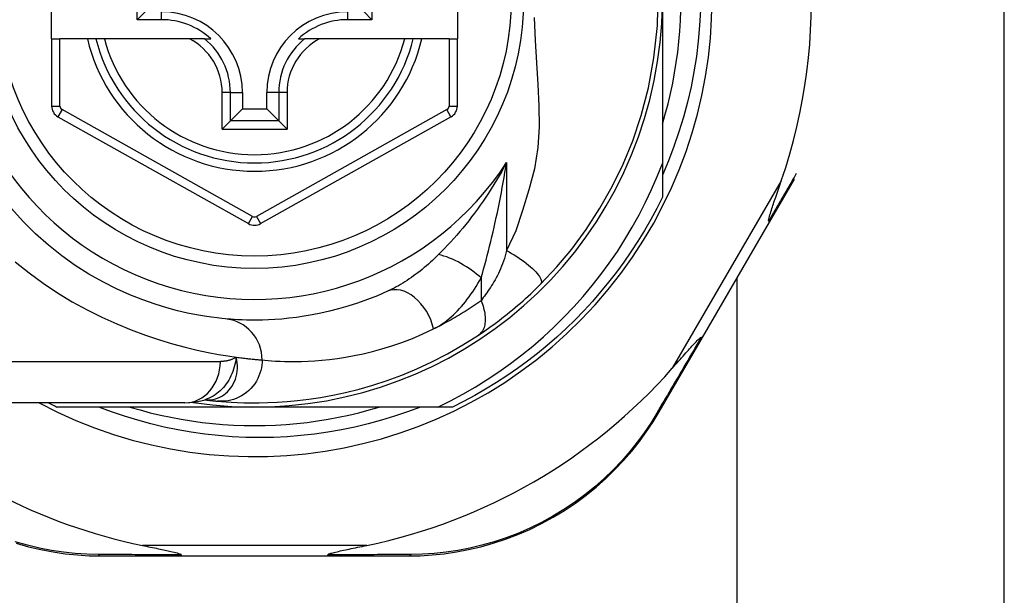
# Model space of a CAD drawing. Header units: inches. Extents: x 4 to 149, y 7 to 82.
# Tile 46 of 188: x 5.102 to 6.039, y 33.105 to 33.653. Entities that reach past the tile are written whole.
import ezdxf

# ---------------------------------------------------------------- set-up
doc = ezdxf.new("R2010")
doc.units = ezdxf.units.IN
doc.header["$MEASUREMENT"] = 0
doc.layers.add('Visible Edges(ANSI)', color=7, linetype='Continuous', lineweight=25)
doc.layers.add('Visible Tangent Edges(ANSI)', color=7, linetype='Continuous', lineweight=25)

msp = doc.modelspace()

# ---------------------------------------------------------------- linework, layer by layer
at = {"layer": 'Visible Edges(ANSI)'}
for p, q in [((6.03854, 31.21102), (6.03854, 36.13282)), ((5.13254, 33.63502), (5.13254, 33.70983)), ((5.51837, 33.70983), (5.51837, 33.63502)), ((5.21388, 33.65328), (5.21388, 33.69157)), ((5.43721, 33.69157), (5.43721, 33.65328)), ((5.71334, 33.67242), (5.71334, 33.51651)), ((5.21388, 33.65328), (5.22146, 33.66086)), ((5.43721, 33.65328), (5.42963, 33.66086)), ((5.23696, 33.65328), (5.21388, 33.65328)), ((5.43721, 33.65328), (5.41413, 33.65328)), ((5.13254, 33.63502), (5.13254, 33.57107)), ((5.13254, 33.63502), (5.14042, 33.63502)), ((5.1665, 33.63502), (5.14042, 33.63502)), ((5.1746, 33.63502), (5.1665, 33.63502)), ((5.18272, 33.63502), (5.1746, 33.63502)), ((5.2637, 33.63502), (5.18272, 33.63502)), ((5.27798, 33.63502), (5.2637, 33.63502)), ((5.27798, 33.63502), (5.28389, 33.63502)), ((5.3672, 33.63502), (5.37311, 33.63502)), ((5.38739, 33.63502), (5.37311, 33.63502)), ((5.46837, 33.63502), (5.38739, 33.63502)), ((5.47649, 33.63502), (5.46837, 33.63502)), ((5.48459, 33.63502), (5.47649, 33.63502)), ((5.5105, 33.63502), (5.48459, 33.63502)), ((5.5105, 33.63502), (5.51837, 33.63502)), ((5.51837, 33.57107), (5.51837, 33.63502)), ((5.31398, 33.58384), (5.31398, 33.56834)), ((5.33711, 33.56834), (5.33711, 33.58384)), ((5.13858, 33.56077), (5.31976, 33.45913)), ((5.30255, 33.55691), (5.31398, 33.56834)), ((5.31398, 33.56834), (5.33711, 33.56834)), ((5.33132, 33.45913), (5.51234, 33.56077)), ((5.34854, 33.55691), (5.33711, 33.56834)), ((5.30255, 33.55691), (5.29471, 33.54907)), ((5.35638, 33.54907), (5.34854, 33.55691)), ((5.71334, 33.51651), (5.71334, 33.48434)), ((5.81522, 33.46062), (5.83896, 33.5015)), ((5.75138, 33.35073), (5.81522, 33.46062)), ((5.78435, 31.29702), (5.78435, 33.40748)), ((5.71034, 33.28007), (5.75138, 33.35073)), ((5.25911, 33.28857), (5.02185, 33.28857)), ((5.27824, 33.29149), (5.27829, 33.29149)), ((5.32554, 33.28463), (5.13746, 33.28463)), ((5.49984, 33.28463), (5.32554, 33.28463)), ((5.51363, 33.28463), (5.49984, 33.28463)), ((5.17944, 33.1429), (5.25649, 33.1429)), ((5.25649, 33.1429), (5.3946, 33.1429)), ((5.3946, 33.1429), (5.47203, 33.1429))]:
    msp.add_line(p, q, dxfattribs=at)
at = {"layer": 'Visible Edges(ANSI)', "flags": 128}
for points in [[(5.59743, 33.40146), (5.6129, 33.41791), (5.62711, 33.43488), (5.64081, 33.45344), (5.65401, 33.47378), (5.66568, 33.4945), (5.67594, 33.51566), (5.68511, 33.53801), (5.69322, 33.56215), (5.70011, 33.58846), (5.70539, 33.61707), (5.7086, 33.64765), (5.70935, 33.67881)], [(5.74955, 33.66248), (5.74878, 33.64771), (5.7475, 33.63296), (5.7457, 33.61829), (5.7434, 33.6037), (5.74059, 33.58922), (5.73728, 33.57485), (5.73347, 33.56061), (5.72917, 33.54651), (5.72438, 33.53257), (5.7191, 33.51879), (5.71334, 33.50519)], [(5.71334, 33.55387), (5.71615, 33.5635), (5.71872, 33.57318), (5.72106, 33.58294), (5.72315, 33.59274), (5.725, 33.60259), (5.7266, 33.61249), (5.72796, 33.62242), (5.72907, 33.63239), (5.72994, 33.64237), (5.73056, 33.65238), (5.73093, 33.6624)], [(5.49984, 33.28463), (5.51188, 33.2906), (5.52372, 33.29695), (5.53536, 33.30366), (5.54678, 33.31075), (5.55797, 33.3182), (5.56893, 33.326), (5.57964, 33.33415), (5.59011, 33.34265), (5.6003, 33.35149), (5.6102, 33.36065), (5.61979, 33.3701), (5.62907, 33.37985), (5.63803, 33.38988), (5.64666, 33.40019), (5.65496, 33.41078), (5.66291, 33.42163), (5.67053, 33.43273), (5.67778, 33.44408), (5.68468, 33.45568), (5.6912, 33.46748), (5.69733, 33.47948), (5.70306, 33.49166), (5.7084, 33.50401), (5.71334, 33.51651)], [(5.81458, 33.46164), (5.81444, 33.46237), (5.81457, 33.46344), (5.81484, 33.46468), (5.81518, 33.46601), (5.81558, 33.46744), (5.81604, 33.46895), (5.81653, 33.47052), (5.81703, 33.47209), (5.81753, 33.47362), (5.81801, 33.47508), (5.81848, 33.47649), (5.81897, 33.47796), (5.81949, 33.4795), (5.82003, 33.4811), (5.8206, 33.48277), (5.82119, 33.48449), (5.82179, 33.48626), (5.82242, 33.48808), (5.82306, 33.48995), (5.82371, 33.49187), (5.82439, 33.49382), (5.82507, 33.49582), (5.82577, 33.49785), (5.82648, 33.49992)], [(5.71334, 33.48434), (5.70796, 33.47363), (5.70228, 33.46307), (5.69631, 33.45267), (5.69006, 33.44244), (5.68352, 33.43239), (5.6767, 33.42253), (5.66962, 33.41286), (5.66226, 33.40339), (5.65465, 33.39413), (5.64678, 33.38508), (5.63867, 33.37626), (5.63031, 33.36766), (5.62171, 33.3593), (5.61289, 33.35119), (5.60384, 33.34332), (5.59458, 33.3357), (5.58511, 33.32835), (5.57544, 33.32127), (5.56558, 33.31445), (5.55553, 33.30791), (5.5453, 33.30166), (5.5349, 33.29569), (5.52434, 33.29001), (5.51363, 33.28463)], [(5.29752, 33.3686), (5.29429, 33.36891), (5.28992, 33.36939), (5.28445, 33.37009), (5.2779, 33.37104), (5.27035, 33.37233), (5.26182, 33.37402), (5.25238, 33.3762), (5.24206, 33.37895), (5.23094, 33.38238), (5.21915, 33.38654), (5.20683, 33.39147), (5.19411, 33.39719), (5.18114, 33.40374), (5.16805, 33.41115), (5.15499, 33.41943), (5.14209, 33.42862), (5.12952, 33.43868), (5.11733, 33.44955), (5.10562, 33.46116), (5.09444, 33.47346)], [(5.81522, 33.46062), (5.81523, 33.46065), (5.81524, 33.46067), (5.81524, 33.4607), (5.81524, 33.46072), (5.81524, 33.46075), (5.81523, 33.46078), (5.81522, 33.46082), (5.81521, 33.46085), (5.81519, 33.46089), (5.81518, 33.46092), (5.81515, 33.46096), (5.81513, 33.46101), (5.8151, 33.46105), (5.81507, 33.46109), (5.81503, 33.46114), (5.815, 33.46119), (5.81495, 33.46124), (5.81491, 33.46129), (5.81486, 33.46134), (5.81481, 33.4614), (5.81476, 33.46146), (5.8147, 33.46151), (5.81464, 33.46157), (5.81458, 33.46164)], [(5.53848, 33.35304), (5.54084, 33.35463), (5.54324, 33.35627), (5.54567, 33.35796), (5.54813, 33.35969), (5.55062, 33.36147), (5.55312, 33.3633), (5.55563, 33.36517), (5.55816, 33.36708), (5.5607, 33.36903), (5.56324, 33.37102), (5.5658, 33.37305), (5.56835, 33.37511), (5.57088, 33.3772), (5.5734, 33.37931), (5.5759, 33.38145), (5.57838, 33.3836), (5.58085, 33.38578), (5.58329, 33.38797), (5.58571, 33.39018), (5.58811, 33.39241), (5.59048, 33.39465), (5.59282, 33.39691), (5.59514, 33.39918), (5.59743, 33.40146)], [(5.45201, 33.39475), (5.44236, 33.39055), (5.43285, 33.3868), (5.42351, 33.38346), (5.41438, 33.38053), (5.40549, 33.37797), (5.39685, 33.37576), (5.38849, 33.37387), (5.38043, 33.37228), (5.37269, 33.37097), (5.36526, 33.3699), (5.35815, 33.36904), (5.35137, 33.36839), (5.34492, 33.36792), (5.33882, 33.36759), (5.33306, 33.3674), (5.32766, 33.36731), (5.32261, 33.36732), (5.31792, 33.36739), (5.3136, 33.36753), (5.30964, 33.36771), (5.30605, 33.36792), (5.30283, 33.36814), (5.29999, 33.36838), (5.29752, 33.3686)], [(5.29029, 33.29019), (5.29401, 33.28986), (5.29839, 33.28953), (5.30342, 33.2892), (5.3091, 33.28892), (5.31543, 33.2887), (5.32239, 33.28858), (5.32998, 33.28859), (5.3382, 33.28878), (5.34703, 33.28917), (5.35646, 33.28981), (5.36649, 33.29076), (5.37709, 33.29204), (5.38824, 33.29372), (5.39994, 33.29584), (5.41215, 33.29846), (5.42485, 33.30163), (5.438, 33.30541), (5.45155, 33.30984), (5.46548, 33.31498), (5.47973, 33.32089), (5.49422, 33.32761), (5.5089, 33.33519), (5.52366, 33.34365), (5.53848, 33.35304)], [(5.72283, 33.32148), (5.72436, 33.32322), (5.72587, 33.32494), (5.72736, 33.32663), (5.72882, 33.32829), (5.73026, 33.32992), (5.73166, 33.33152), (5.73303, 33.33307), (5.73437, 33.33459), (5.73567, 33.33605), (5.73692, 33.33747), (5.73813, 33.33883), (5.7393, 33.34013), (5.74041, 33.34137), (5.74148, 33.34255), (5.74249, 33.34366), (5.74345, 33.3447), (5.74442, 33.34575), (5.74543, 33.34681), (5.74643, 33.34783), (5.74738, 33.34878), (5.74827, 33.34959), (5.74904, 33.35023), (5.74967, 33.35065), (5.75019, 33.35078)], [(5.75138, 33.35073), (5.75137, 33.35071), (5.75135, 33.35069), (5.75133, 33.35068), (5.75131, 33.35066), (5.75128, 33.35065), (5.75125, 33.35064), (5.75122, 33.35063), (5.75118, 33.35062), (5.75115, 33.35062), (5.7511, 33.35062), (5.75106, 33.35062), (5.75101, 33.35062), (5.75096, 33.35062), (5.7509, 33.35063), (5.75084, 33.35063), (5.75078, 33.35064), (5.75072, 33.35065), (5.75065, 33.35067), (5.75058, 33.35068), (5.75051, 33.3507), (5.75043, 33.35072), (5.75036, 33.35074), (5.75027, 33.35076), (5.75019, 33.35078)], [(5.25911, 33.28857), (5.26865, 33.28927), (5.27854, 33.29159)], [(5.27829, 33.29149), (5.27895, 33.29141), (5.27959, 33.29133), (5.28022, 33.29125), (5.28084, 33.29118), (5.28144, 33.29111), (5.28203, 33.29104), (5.2826, 33.29098), (5.28317, 33.29091), (5.28372, 33.29085), (5.28425, 33.29079), (5.28477, 33.29074), (5.28528, 33.29068), (5.28577, 33.29063), (5.28625, 33.29058), (5.28672, 33.29053), (5.28717, 33.29049), (5.28761, 33.29045), (5.28803, 33.2904), (5.28845, 33.29036), (5.28884, 33.29032), (5.28922, 33.29029), (5.28959, 33.29025), (5.28995, 33.29022), (5.29029, 33.29019)], [(5.48333, 33.28463), (5.47109, 33.28003), (5.4587, 33.27581), (5.44619, 33.27198), (5.43359, 33.26855), (5.4209, 33.26552), (5.40812, 33.26288), (5.39528, 33.26065), (5.38238, 33.25882), (5.36942, 33.25739), (5.35643, 33.25637), (5.3434, 33.25575), (5.33035, 33.25555), (5.31728, 33.25575), (5.30421, 33.25636), (5.29117, 33.25738), (5.27818, 33.25881), (5.26525, 33.26065), (5.2524, 33.26288), (5.23963, 33.26552), (5.22696, 33.26856), (5.21439, 33.27199), (5.20193, 33.27581), (5.18959, 33.28003), (5.17738, 33.28463)], [(5.20699, 33.28463), (5.21661, 33.28182), (5.2263, 33.27924), (5.23605, 33.27691), (5.24586, 33.27482), (5.25571, 33.27297), (5.26561, 33.27137), (5.27554, 33.27001), (5.28551, 33.26889), (5.29549, 33.26803), (5.3055, 33.26741), (5.31552, 33.26704), (5.32554, 33.26691), (5.33557, 33.26704), (5.34559, 33.26741), (5.35559, 33.26803), (5.36558, 33.26889), (5.37554, 33.27001), (5.38548, 33.27137), (5.39537, 33.27297), (5.40523, 33.27482), (5.41503, 33.27691), (5.42478, 33.27924), (5.43447, 33.28182), (5.4441, 33.28463)], [(5.47203, 33.1429), (5.4831, 33.14312), (5.4944, 33.14381), (5.50588, 33.14498), (5.51747, 33.14667), (5.52914, 33.14888), (5.54085, 33.15163), (5.55255, 33.15492), (5.56422, 33.15877), (5.5758, 33.1632), (5.58724, 33.16818), (5.59851, 33.17369), (5.60954, 33.17972), (5.62029, 33.18623), (5.63071, 33.19319), (5.64076, 33.20059), (5.65038, 33.20839), (5.65955, 33.21655), (5.66826, 33.22502), (5.67649, 33.23376), (5.68425, 33.24273), (5.69152, 33.25189), (5.6983, 33.26119), (5.70457, 33.2706), (5.71034, 33.28007)], [(5.09871, 33.15499), (5.11044, 33.15168), (5.12217, 33.14892), (5.13387, 33.14669), (5.1455, 33.14499), (5.15701, 33.14381), (5.16834, 33.14312), (5.17944, 33.1429)], [(5.21888, 33.1529), (5.22088, 33.15249), (5.22285, 33.15208), (5.22479, 33.15168), (5.22669, 33.15129), (5.22856, 33.1509), (5.23039, 33.15053), (5.23218, 33.15015), (5.23392, 33.14979), (5.23562, 33.14943), (5.23726, 33.14909), (5.23884, 33.14875), (5.24037, 33.14842), (5.24184, 33.1481), (5.24325, 33.14779), (5.24459, 33.14749), (5.24596, 33.14718), (5.24743, 33.14684), (5.24894, 33.14648), (5.25042, 33.1461), (5.25184, 33.14572), (5.25313, 33.14533), (5.25434, 33.14492), (5.25532, 33.14448), (5.25588, 33.14397)], [(5.3952, 33.14397), (5.3956, 33.14438), (5.39631, 33.14474), (5.39714, 33.14506), (5.39809, 33.14538), (5.3991, 33.14567), (5.40016, 33.14597), (5.40133, 33.14627), (5.4026, 33.14658), (5.40396, 33.14691), (5.4054, 33.14725), (5.40692, 33.14759), (5.40851, 33.14794), (5.41017, 33.1483), (5.41188, 33.14867), (5.41365, 33.14905), (5.41549, 33.14944), (5.41739, 33.14984), (5.41936, 33.15025), (5.42138, 33.15067), (5.42345, 33.15109), (5.42558, 33.15153), (5.42775, 33.15198), (5.42996, 33.15243), (5.43221, 33.1529)], [(5.25649, 33.1429), (5.25646, 33.1429), (5.25643, 33.1429), (5.25641, 33.14291), (5.25638, 33.14293), (5.25636, 33.14294), (5.25633, 33.14297), (5.25631, 33.14299), (5.25628, 33.14302), (5.25625, 33.14305), (5.25623, 33.14309), (5.2562, 33.14313), (5.25618, 33.14317), (5.25615, 33.14322), (5.25613, 33.14327), (5.2561, 33.14332), (5.25608, 33.14338), (5.25605, 33.14344), (5.25603, 33.1435), (5.256, 33.14357), (5.25598, 33.14365), (5.25596, 33.14372), (5.25593, 33.1438), (5.25591, 33.14388), (5.25588, 33.14397)], [(5.3946, 33.1429), (5.39463, 33.1429), (5.39465, 33.1429), (5.39468, 33.14291), (5.3947, 33.14293), (5.39473, 33.14294), (5.39476, 33.14297), (5.39478, 33.14299), (5.39481, 33.14302), (5.39483, 33.14305), (5.39486, 33.14309), (5.39488, 33.14313), (5.39491, 33.14317), (5.39493, 33.14322), (5.39496, 33.14327), (5.39499, 33.14332), (5.39501, 33.14338), (5.39503, 33.14344), (5.39506, 33.1435), (5.39508, 33.14357), (5.39511, 33.14365), (5.39513, 33.14372), (5.39516, 33.1438), (5.39518, 33.14388), (5.3952, 33.14397)]]:
    msp.add_lwpolyline(points, dxfattribs=at)
at = {"layer": 'Visible Edges(ANSI)'}
msp.add_circle((5.32554, 33.67242), 0.25591, dxfattribs=at)
for centre, radius, start, end in [((5.32554, 33.67242), 0.43504, 241.92751, 118.07249), ((5.32554, 33.67242), 0.3878, 261.33391, 70.21195), ((5.32554, 33.67157), 0.52953, 341.08535, 27.06854), ((5.23696, 33.58384), 0.07702, 0, 90), ((5.41413, 33.58384), 0.07702, 90, 180), ((5.23696, 33.58384), 0.06944, 47.48259, 90), ((5.41413, 33.58384), 0.06944, 90, 132.51741), ((5.32554, 33.67242), 0.15551, 193.91643, 346.08357), ((5.14435, 33.57107), 0.01181, 180, 240.70877), ((5.50656, 33.57107), 0.01181, 299.31319, 0), ((5.32554, 33.46943), 0.01181, 240.70877, 299.31319), ((5.32554, 33.67157), 0.52953, 281.6205, 318.6133), ((5.32554, 33.67157), 0.52953, 226.3272, 258.3795), ((5.32554, 33.67242), 0.431, 242.95157, 244.12615)]:
    msp.add_arc(centre, radius, start, end, dxfattribs=at)
at = {"layer": 'Visible Tangent Edges(ANSI)'}
for p, q in [((5.23696, 33.65328), (5.23696, 33.66086)), ((5.41413, 33.65328), (5.41413, 33.66086)), ((5.14042, 33.57107), (5.14042, 33.63502)), ((5.5105, 33.63502), (5.5105, 33.57107)), ((5.29471, 33.54907), (5.29471, 33.58384)), ((5.30255, 33.58384), (5.29471, 33.58384)), ((5.30255, 33.55691), (5.30255, 33.58384)), ((5.30255, 33.58384), (5.31398, 33.58384)), ((5.34854, 33.58384), (5.33711, 33.58384)), ((5.35638, 33.58384), (5.34854, 33.58384)), ((5.34854, 33.58384), (5.34854, 33.55691)), ((5.35638, 33.58384), (5.35638, 33.54907)), ((5.13254, 33.57107), (5.14042, 33.57107)), ((5.5105, 33.57107), (5.51837, 33.57107)), ((5.14243, 33.56764), (5.13858, 33.56077)), ((5.32361, 33.466), (5.14243, 33.56764)), ((5.50849, 33.56764), (5.32747, 33.466)), ((5.51234, 33.56077), (5.50849, 33.56764)), ((5.34854, 33.55691), (5.30255, 33.55691)), ((5.29471, 33.54907), (5.35638, 33.54907)), ((5.56525, 33.51746), (5.56525, 33.43353)), ((5.82648, 33.49992), (5.72283, 33.32148)), ((5.31976, 33.45913), (5.32361, 33.466)), ((5.32747, 33.466), (5.33132, 33.45913)), ((5.54095, 33.40746), (5.54095, 33.3858)), ((5.02185, 33.32794), (5.29301, 33.32794)), ((5.43221, 33.1529), (5.21888, 33.1529))]:
    msp.add_line(p, q, dxfattribs=at)
at = {"layer": 'Visible Tangent Edges(ANSI)', "flags": 128}
for points in [[(5.59157, 33.65522), (5.59245, 33.63353), (5.59366, 33.61231), (5.59489, 33.59164), (5.59583, 33.57138), (5.59604, 33.5514), (5.59496, 33.53149), (5.59186, 33.51136), (5.58627, 33.49133), (5.58033, 33.4717), (5.57389, 33.45246), (5.56525, 33.43353)], [(5.56525, 33.51746), (5.56294, 33.51313), (5.56057, 33.50885), (5.55816, 33.50462), (5.5557, 33.50045), (5.5532, 33.49633), (5.55066, 33.49227), (5.54808, 33.48827), (5.54547, 33.48432), (5.54282, 33.48044), (5.54014, 33.47661), (5.53743, 33.47285), (5.53469, 33.46915), (5.53193, 33.46552), (5.52915, 33.46195), (5.52634, 33.45843), (5.52351, 33.45497), (5.52066, 33.45158), (5.5178, 33.44825), (5.51492, 33.44498), (5.51204, 33.44179), (5.50915, 33.43866), (5.50627, 33.43562), (5.50341, 33.43265), (5.50055, 33.42977)], [(5.54095, 33.40746), (5.54214, 33.41159), (5.54332, 33.4158), (5.5445, 33.42008), (5.54567, 33.42442), (5.54682, 33.4288), (5.54796, 33.43323), (5.54909, 33.4377), (5.55019, 33.4422), (5.55128, 33.44674), (5.55235, 33.45129), (5.5534, 33.45587), (5.55443, 33.46048), (5.55545, 33.46511), (5.55644, 33.46977), (5.55742, 33.47445), (5.55837, 33.47916), (5.55931, 33.48389), (5.56022, 33.48864), (5.56111, 33.49341), (5.56199, 33.49819), (5.56284, 33.50299), (5.56366, 33.5078), (5.56447, 33.51263), (5.56525, 33.51746)], [(5.84068, 33.50686), (5.83963, 33.50503), (5.83857, 33.50319), (5.83751, 33.50135), (5.83644, 33.49951), (5.83538, 33.49766), (5.83431, 33.4958), (5.83323, 33.49394), (5.83216, 33.49207), (5.83108, 33.4902), (5.83, 33.48833), (5.82891, 33.48645), (5.82782, 33.48457), (5.82673, 33.48268), (5.82564, 33.48078), (5.82455, 33.47889), (5.82345, 33.47699), (5.82235, 33.47508), (5.82125, 33.47317), (5.82014, 33.47126), (5.81903, 33.46934), (5.81792, 33.46742), (5.81681, 33.4655), (5.8157, 33.46357), (5.81458, 33.46164)], [(5.50055, 33.42977), (5.49865, 33.42789), (5.49673, 33.42604), (5.49479, 33.42423), (5.49284, 33.42244), (5.49087, 33.42069), (5.48889, 33.41897), (5.4869, 33.41729), (5.48489, 33.41564), (5.48288, 33.41403), (5.48086, 33.41246), (5.47883, 33.41092), (5.4768, 33.40943), (5.47475, 33.40797), (5.4727, 33.40655), (5.47064, 33.40517), (5.46857, 33.40383), (5.4665, 33.40253), (5.46442, 33.40127), (5.46234, 33.40006), (5.46027, 33.3989), (5.45819, 33.39779), (5.45612, 33.39672), (5.45406, 33.39571), (5.45201, 33.39475)], [(5.56525, 33.43353), (5.56457, 33.43095), (5.56384, 33.42841), (5.56307, 33.42589), (5.56226, 33.42342), (5.5614, 33.42099), (5.56051, 33.41862), (5.55957, 33.41629), (5.55859, 33.41403), (5.55757, 33.41182), (5.55652, 33.40969), (5.55544, 33.40763), (5.55434, 33.40565), (5.5532, 33.40376), (5.55206, 33.40193), (5.55092, 33.40015), (5.54978, 33.3984), (5.54864, 33.39668), (5.54751, 33.39501), (5.54639, 33.39337), (5.54528, 33.39177), (5.54417, 33.39021), (5.54308, 33.3887), (5.54201, 33.38722), (5.54095, 33.3858)], [(5.56525, 33.43353), (5.56761, 33.43221), (5.57001, 33.43081), (5.57241, 33.42935), (5.57481, 33.42783), (5.57719, 33.42626), (5.57953, 33.42465), (5.58181, 33.42301), (5.58401, 33.42135), (5.5861, 33.41968), (5.58808, 33.41802), (5.58991, 33.41637), (5.59159, 33.41476), (5.5931, 33.41319), (5.59443, 33.41168), (5.59557, 33.41024), (5.59652, 33.40888), (5.59727, 33.4076), (5.59782, 33.40642), (5.59819, 33.40534), (5.59837, 33.40436), (5.59837, 33.40348), (5.59821, 33.4027), (5.59789, 33.40203), (5.59743, 33.40146)], [(5.09801, 33.42266), (5.11105, 33.41223), (5.12447, 33.40243), (5.1382, 33.39329), (5.15219, 33.38485), (5.1663, 33.37713), (5.18042, 33.3701), (5.19446, 33.36375), (5.2083, 33.35806), (5.22185, 33.353), (5.23499, 33.34857), (5.24763, 33.34473), (5.25965, 33.34148), (5.27096, 33.33877), (5.28149, 33.33653), (5.29121, 33.33471), (5.30009, 33.33324), (5.30807, 33.33208)], [(5.49579, 33.35892), (5.49795, 33.36003), (5.50009, 33.36124), (5.50222, 33.36256), (5.50434, 33.36397), (5.50643, 33.36548), (5.50851, 33.36707), (5.51057, 33.36875), (5.5126, 33.37052), (5.5146, 33.37236), (5.51658, 33.37427), (5.51853, 33.37624), (5.52044, 33.37829), (5.52233, 33.38041), (5.52419, 33.38258), (5.52601, 33.38482), (5.52781, 33.38713), (5.52958, 33.38949), (5.53131, 33.39191), (5.53301, 33.39438), (5.53467, 33.3969), (5.5363, 33.39948), (5.53789, 33.4021), (5.53944, 33.40476), (5.54095, 33.40746)], [(5.54095, 33.3858), (5.53904, 33.38445), (5.53714, 33.38313), (5.53524, 33.38182), (5.53334, 33.38054), (5.53145, 33.37928), (5.52957, 33.37805), (5.52768, 33.37683), (5.5258, 33.37563), (5.52391, 33.37445), (5.52202, 33.37329), (5.52013, 33.37214), (5.51824, 33.37101), (5.51635, 33.3699), (5.51447, 33.36881), (5.51258, 33.36774), (5.5107, 33.36669), (5.50882, 33.36565), (5.50695, 33.36464), (5.50508, 33.36364), (5.50321, 33.36266), (5.50135, 33.3617), (5.49949, 33.36076), (5.49764, 33.35983), (5.49579, 33.35892)], [(5.54095, 33.3858), (5.54161, 33.38412), (5.54222, 33.38242), (5.54278, 33.38071), (5.54329, 33.37899), (5.54372, 33.37728), (5.5441, 33.37556), (5.5444, 33.37386), (5.54463, 33.37218), (5.54479, 33.37053), (5.54487, 33.36891), (5.54488, 33.36733), (5.5448, 33.36581), (5.54465, 33.36434), (5.54442, 33.36293), (5.54412, 33.36158), (5.54374, 33.36031), (5.54329, 33.35911), (5.54278, 33.35799), (5.5422, 33.35696), (5.54156, 33.356), (5.54086, 33.35513), (5.54011, 33.35435), (5.53932, 33.35365), (5.53848, 33.35304)], [(5.33277, 33.32939), (5.33537, 33.32914), (5.33837, 33.32888), (5.34177, 33.32863), (5.34556, 33.32839), (5.34974, 33.32818), (5.3543, 33.32803), (5.35925, 33.32795), (5.36457, 33.32794), (5.37027, 33.32804), (5.37635, 33.32826), (5.38279, 33.32862), (5.38959, 33.32916), (5.39675, 33.3299), (5.40425, 33.33086), (5.41209, 33.33207), (5.42026, 33.33356), (5.42876, 33.33535), (5.43758, 33.33748), (5.4467, 33.33997), (5.45609, 33.34286), (5.46572, 33.34618), (5.47557, 33.34994), (5.48561, 33.35418), (5.49579, 33.35892)], [(5.75019, 33.35078), (5.74835, 33.34763), (5.74652, 33.34449), (5.74469, 33.34136), (5.74287, 33.33825), (5.74105, 33.33514), (5.73925, 33.33205), (5.73744, 33.32896), (5.73565, 33.32589), (5.73386, 33.32283), (5.73208, 33.31979), (5.7303, 33.31676), (5.72854, 33.31374), (5.72678, 33.31073), (5.72503, 33.30774), (5.72328, 33.30476), (5.72155, 33.30179), (5.71982, 33.29884), (5.7181, 33.29591), (5.71639, 33.29299), (5.71469, 33.29009), (5.71299, 33.2872), (5.71131, 33.28433), (5.70964, 33.28147), (5.70797, 33.27863)], [(5.30807, 33.33208), (5.30772, 33.32969), (5.30729, 33.32734), (5.30679, 33.32504), (5.30622, 33.32278), (5.30556, 33.32057), (5.30483, 33.31841), (5.30401, 33.3163), (5.30311, 33.31424), (5.30213, 33.31224), (5.30106, 33.31029), (5.2999, 33.3084), (5.29865, 33.30658), (5.29733, 33.30484), (5.29593, 33.30317), (5.29446, 33.30159), (5.29292, 33.30009), (5.29131, 33.29868), (5.28964, 33.29736), (5.28791, 33.29614), (5.28612, 33.29501), (5.28428, 33.294), (5.2824, 33.29308), (5.28049, 33.29228), (5.27853, 33.29159)], [(5.27957, 33.29139), (5.28175, 33.29136), (5.28393, 33.29151), (5.2861, 33.29185), (5.28823, 33.29238), (5.29031, 33.29308), (5.29234, 33.29395), (5.2943, 33.295), (5.29619, 33.29622), (5.29799, 33.2976), (5.29969, 33.29914), (5.30128, 33.30083), (5.30275, 33.30266), (5.30409, 33.30462), (5.30529, 33.30671), (5.30635, 33.30891), (5.30725, 33.31122), (5.30799, 33.31362), (5.30856, 33.3161), (5.30895, 33.31865), (5.30916, 33.32126), (5.30919, 33.32392), (5.30902, 33.32662), (5.30865, 33.32934), (5.30807, 33.33208)], [(5.33277, 33.32939), (5.33269, 33.32694), (5.33245, 33.32443), (5.33204, 33.32189), (5.33145, 33.31932), (5.33068, 33.31674), (5.32972, 33.31418), (5.32856, 33.31166), (5.32721, 33.30919), (5.32568, 33.3068), (5.32397, 33.30452), (5.32208, 33.30235), (5.32004, 33.30032), (5.31786, 33.29845), (5.31556, 33.29675), (5.31315, 33.29524), (5.31066, 33.29391), (5.30811, 33.29278), (5.30552, 33.29185), (5.30291, 33.29112), (5.30031, 33.29058), (5.29773, 33.29023), (5.29519, 33.29005), (5.29271, 33.29004), (5.29029, 33.29019)], [(5.30807, 33.33208), (5.30752, 33.33173), (5.30696, 33.3314), (5.3064, 33.33109), (5.30583, 33.33079), (5.30524, 33.33051), (5.30466, 33.33024), (5.30406, 33.32998), (5.30346, 33.32975), (5.30285, 33.32952), (5.30224, 33.32931), (5.30161, 33.32912), (5.30099, 33.32894), (5.30035, 33.32878), (5.29971, 33.32863), (5.29906, 33.3285), (5.29841, 33.32838), (5.29775, 33.32827), (5.29709, 33.32818), (5.29642, 33.32811), (5.29575, 33.32805), (5.29507, 33.328), (5.29439, 33.32796), (5.2937, 33.32794), (5.29301, 33.32794)], [(5.30807, 33.33208), (5.30953, 33.33188), (5.31096, 33.33169), (5.31235, 33.33151), (5.3137, 33.33134), (5.31502, 33.33118), (5.3163, 33.33103), (5.31754, 33.33088), (5.31874, 33.33075), (5.31991, 33.33062), (5.32104, 33.33049), (5.32213, 33.33038), (5.32318, 33.33027), (5.32419, 33.33016), (5.32517, 33.33007), (5.3261, 33.32998), (5.327, 33.32989), (5.32786, 33.32981), (5.32868, 33.32974), (5.32946, 33.32967), (5.3302, 33.32961), (5.3309, 33.32955), (5.33156, 33.32949), (5.33219, 33.32944), (5.33277, 33.32939)], [(5.27829, 33.29149), (5.27832, 33.29148), (5.27836, 33.29148), (5.27839, 33.29147), (5.27843, 33.29147), (5.27847, 33.29147), (5.27852, 33.29146), (5.27856, 33.29146), (5.2786, 33.29145), (5.27865, 33.29145), (5.2787, 33.29145), (5.27875, 33.29144), (5.2788, 33.29144), (5.27885, 33.29143), (5.27891, 33.29143), (5.27897, 33.29143), (5.27903, 33.29142), (5.27909, 33.29142), (5.27915, 33.29141), (5.27921, 33.29141), (5.27928, 33.29141), (5.27935, 33.2914), (5.27942, 33.2914), (5.27949, 33.29139), (5.27957, 33.29139)], [(5.70797, 33.27863), (5.70229, 33.26939), (5.69611, 33.26021), (5.68945, 33.25113), (5.6823, 33.24218), (5.67469, 33.23342), (5.6666, 33.22489), (5.65806, 33.21661), (5.64907, 33.20864), (5.63964, 33.20101), (5.62979, 33.19377), (5.61958, 33.18696), (5.60905, 33.18058), (5.59825, 33.17468), (5.58722, 33.16927), (5.57602, 33.16439), (5.56469, 33.16004), (5.55327, 33.15625), (5.54182, 33.153), (5.53036, 33.15028), (5.51894, 33.14809), (5.5076, 33.1464), (5.49637, 33.14521), (5.48532, 33.14449), (5.47448, 33.14423)], [(5.177, 33.14423), (5.16613, 33.14449), (5.15505, 33.14521), (5.14379, 33.14641), (5.13241, 33.1481), (5.12096, 33.15031), (5.10948, 33.15305), (5.098, 33.15631)], [(5.25588, 33.14397), (5.25245, 33.14398), (5.24902, 33.14398), (5.24561, 33.14399), (5.2422, 33.144), (5.23881, 33.14401), (5.23543, 33.14402), (5.23206, 33.14403), (5.22871, 33.14404), (5.22537, 33.14405), (5.22204, 33.14406), (5.21872, 33.14407), (5.21542, 33.14408), (5.21213, 33.14409), (5.20886, 33.1441), (5.2056, 33.14412), (5.20236, 33.14413), (5.19913, 33.14414), (5.19592, 33.14415), (5.19273, 33.14416), (5.18955, 33.14418), (5.18638, 33.14419), (5.18324, 33.1442), (5.18011, 33.14422), (5.177, 33.14423)], [(5.47448, 33.14423), (5.47135, 33.14422), (5.46821, 33.1442), (5.46505, 33.14419), (5.46187, 33.14418), (5.45868, 33.14417), (5.45547, 33.14415), (5.45224, 33.14414), (5.449, 33.14413), (5.44574, 33.14412), (5.44246, 33.1441), (5.43918, 33.14409), (5.43587, 33.14408), (5.43255, 33.14407), (5.42922, 33.14406), (5.42588, 33.14405), (5.42252, 33.14404), (5.41915, 33.14403), (5.41576, 33.14402), (5.41236, 33.14401), (5.40896, 33.144), (5.40554, 33.14399), (5.4021, 33.14398), (5.39866, 33.14398), (5.3952, 33.14397)]]:
    msp.add_lwpolyline(points, dxfattribs=at)
at = {"layer": 'Visible Tangent Edges(ANSI)'}
msp.add_circle((5.32554, 33.67242), 0.24409, dxfattribs=at)
for centre, radius, start, end in [((5.32554, 33.67242), 0.28543, 32.8812, 327.1188), ((5.32554, 33.67242), 0.16339, 193.23324, 346.76676), ((5.32554, 33.67242), 0.14764, 194.67485, 345.32515), ((5.23696, 33.58384), 0.05775, 0, 62.41478), ((5.23696, 33.58384), 0.06559, 0, 51.29033), ((5.41413, 33.58384), 0.06559, 128.70967, 180), ((5.41413, 33.58384), 0.05775, 117.58522, 180), ((5.14435, 33.57107), 0.00394, 180, 240.70877), ((5.50656, 33.57107), 0.00394, 299.31319, 0), ((5.32554, 33.46943), 0.00394, 240.70877, 299.31319)]:
    msp.add_arc(centre, radius, start, end, dxfattribs=at)
for centre, major_axis, ratio, start_param, end_param in [((5.51664, 33.40746), (0.034, -0.01985), 0.367954, 1.008544, 2.26339), ((5.46833, 33.35892), (-0.01632, 0.03583), 0.663135, 4.419079, 6.283185), ((5.2939, 33.32939), (0.00362, 0.0392), 0.987056, 4.803178, 6.283185), ((5.25911, 33.32794), (0, -0.03937), 0.860915, 0, 1.570796), ((5.26553, 33.09508), (0.01245, 0.19646), 0.394768, 6.26267, 6.279105), ((5.70169, 33.28509), (0.00865, -0.00502), 0.487239, 5.762078, 6.283185), ((5.17944, 33.1529), (0, -0.01), 0.489692, 5.761173, 6.283185), ((5.47203, 33.1529), (0, -0.01), 0.490597, 0, 0.522348)]:
    msp.add_ellipse(centre, major_axis=major_axis, ratio=ratio, start_param=start_param, end_param=end_param, dxfattribs=at)

doc.saveas('drawing.dxf')
